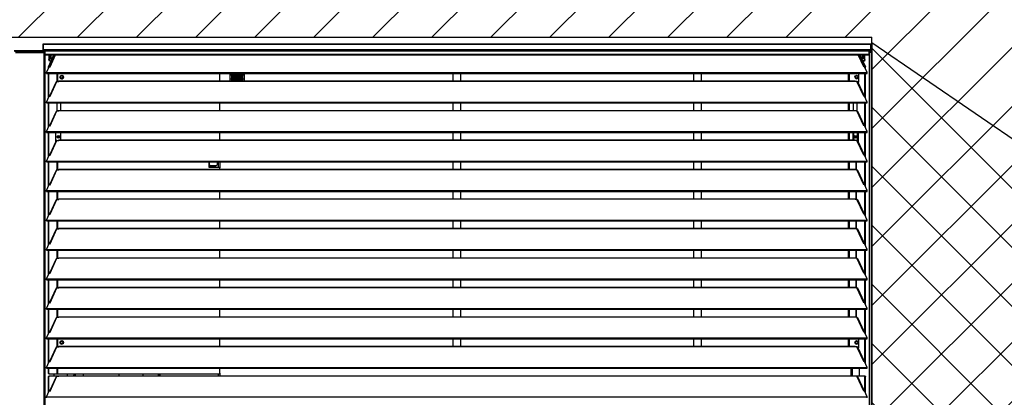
# Model space of a CAD drawing. Header units: millimetres. Extents: x 0 to 39823, y 0 to 11880.
# Tile 16 of 83: x 15198 to 17070, y 9796 to 10514. Entities that reach past the tile are written whole.
import ezdxf

# ---------------------------------------------------------------- set-up
doc = ezdxf.new("R2010")
doc.units = ezdxf.units.MM
doc.layers.add('ODMIKI funkcionalni', color=253, linetype='Continuous')
doc.layers.add('ODMIKI varnostni', color=252, linetype='Continuous')

msp = doc.modelspace()

# ---------------------------------------------------------------- hatches: boundary and pattern name
at = {"layer": 'ODMIKI funkcionalni'}
h = msp.add_hatch(dxfattribs=at)
h.set_pattern_fill('ANSI31', color=256, scale=25)
h.paths.add_polyline_path([(17616.6, 11465.7), (9866.5, 11465.7), (9866.5, 8759.1), (10366.3, 8759.1), (10366.3, 10480.9), (16817.9, 10480.9), (16817.9, 8759.1), (17616.6, 8759.1)])
at = {"layer": 'ODMIKI varnostni'}
h = msp.add_hatch(dxfattribs=at)
h.set_pattern_fill('ANSI31', color=256, scale=25, angle=90)
h.paths.add_polyline_path([(16817.9, 10470.4), (16817.9, 8759.1), (19317.9, 8759.1)])
h.paths.add_polyline_path([(10366.3, 10470.4), (7866.3, 8759.1), (10366.3, 8759.1)])

# ---------------------------------------------------------------- linework, layer by layer
at = {"color": 7, "linetype": 'Continuous', "lineweight": 25, "ltscale": 20}
for p, q in [((15241.5, 10466.8), (15241.5, 10456.4)), ((16815.5, 10467.8), (15242.5, 10467.8)), ((15242.5, 10467.8), (15242.5, 10455.3)), ((15242.5, 10467.8), (16815.5, 10467.8)), ((16815.5, 10467.8), (16815.5, 10455.3)), ((16816.6, 10456.4), (16816.6, 10466.8)), ((15246, 10454.7), (15187.1, 10454.7)), ((15245.4, 10453.5), (15187.6, 10453.5)), ((15189.5, 10451.7), (15243.5, 10451.7)), ((15242.5, 10457.4), (16815.5, 10457.4)), ((15242.5, 10456.4), (15246, 10456.4)), ((15242.5, 10456.3), (15245.6, 10456.3)), ((15242.5, 10455.3), (15245.6, 10455.3)), ((15243.5, 10451.7), (15243.5, 8892.1)), ((15245.2, 10452.2), (15244.5, 10452.2)), ((15244.8, 10452.4), (15245.3, 10452.4)), ((15244.9, 10452.4), (15246, 10452.5)), ((15245.3, 10452.4), (15245.2, 10452.2)), ((15245.2, 10452.2), (15245.2, 8892.1)), ((15245.3, 10452.4), (15246, 10452.4)), ((15245.4, 10453.5), (15245.4, 10452.5)), ((15245.4, 10453.5), (15246, 10453.5)), ((15245.4, 10452.5), (15246, 10452.5)), ((15245.6, 10456.3), (15245.6, 10455.3)), ((15245.6, 10456.3), (15246, 10456.3)), ((15245.6, 10455.3), (15246, 10455.3)), ((15246, 10447.4), (15246, 10457.4)), ((16812.1, 10454.5), (15246, 10454.5)), ((15246, 10448.4), (16812.1, 10448.4)), ((15246, 10447.4), (16812.1, 10447.4)), ((15252.3, 10424.7), (15262.8, 10447.4)), ((15253.2, 10424.7), (15263.8, 10447.4)), ((15253.2, 10447.4), (15253.2, 10438.3)), ((15254.1, 10447.4), (15254.1, 10438.3)), ((15264.9, 10447.4), (15254.3, 10424.7)), ((15255.3, 10424.5), (15266, 10447.4)), ((16802.7, 10424.5), (16792, 10447.4)), ((16803.8, 10424.7), (16793.2, 10447.4)), ((16794.2, 10447.4), (16804.8, 10424.7)), ((16795.2, 10447.4), (16805.8, 10424.7)), ((16803.9, 10438.3), (16803.9, 10447.4)), ((16804.8, 10438.3), (16804.8, 10447.4)), ((16812.1, 10457.4), (16812.1, 10447.4)), ((16815.5, 10456.4), (16812.1, 10456.4)), ((16812.4, 10456.3), (16812.1, 10456.3)), ((16812.4, 10455.3), (16812.1, 10455.3)), ((16812.6, 10454.3), (16812.1, 10454.4)), ((16812.6, 10453.3), (16812.1, 10453.4)), ((16812.6, 10453), (16812.1, 10453.1)), ((16813.6, 10453), (16812.1, 10453.1)), ((16812.4, 10456.3), (16812.4, 10455.3)), ((16812.4, 10456.3), (16815.5, 10456.3)), ((16812.4, 10455.3), (16815.5, 10455.3)), ((16814.5, 10454.3), (16812.6, 10454.3)), ((16812.6, 10453.3), (16812.6, 10454.3)), ((16814.5, 10453.3), (16812.6, 10453.3)), ((16813.6, 10453), (16812.6, 10453)), ((16812.6, 10453), (16812.6, 8894.1)), ((16814.5, 10455.3), (16814.5, 10453.3)), ((16815.4, 10452.7), (16815.5, 10452.6)), ((16816.5, 10456.1), (16816.5, 8894.1)), ((15253.2, 10438.3), (15254.1, 10438.3)), ((15254.1, 10435.3), (15253.2, 10438.3)), ((15254.1, 10438.3), (15255.1, 10435.3)), ((15257.2, 10435.3), (15254.1, 10435.3)), ((15256.6, 10443.9), (15255.5, 10443.9)), ((15256.1, 10446.9), (15256.6, 10443.9)), ((15256.6, 10443.9), (15256.1, 10440.7)), ((16803.9, 10435.3), (16800.8, 10435.3)), ((16801.4, 10445.4), (16801.4, 10442.3)), ((16801.7, 10445.9), (16802.1, 10446.6)), ((16801.7, 10441.8), (16801.7, 10445.9)), ((16801.7, 10445.9), (16802.3, 10445.9)), ((16802.1, 10441), (16801.7, 10441.8)), ((16801.7, 10441.8), (16802.3, 10441.8)), ((16803, 10435.3), (16803.9, 10438.3)), ((16803.9, 10438.3), (16804.8, 10438.3)), ((16804.8, 10438.3), (16803.9, 10435.3)), ((15248.6, 10413.6), (15253.8, 10424.8)), ((15248.6, 10413.6), (16809.4, 10413.6)), ((15248.6, 10411.9), (15248.6, 10413.6)), ((15248.6, 10411.9), (16809.4, 10411.9)), ((15253.2, 10424.7), (15252.3, 10424.7)), ((15252.3, 10421.5), (15252.3, 10424.7)), ((15252.3, 10365.4), (15252.3, 10411.9)), ((15253.2, 10423.5), (15253.2, 10424.7)), ((15253.2, 10367.4), (15253.2, 10411.9)), ((15253.8, 10424.8), (15255.3, 10424.5)), ((15269, 10396.7), (15269, 10411.9)), ((15270, 10396.7), (15270, 10411.9)), ((15578.5, 10397.8), (15578.5, 10411.9)), ((15598, 10397.8), (15598, 10411.9)), ((15600.5, 10411.9), (15600.5, 10397.8)), ((15600.7, 10397.8), (15600.7, 10411.9)), ((15603.2, 10411.9), (15603.2, 10397.8)), ((15603.3, 10397.8), (15603.3, 10411.9)), ((15605.8, 10411.9), (15605.8, 10397.8)), ((15605.9, 10397.8), (15605.9, 10411.9)), ((15608.4, 10411.9), (15608.4, 10397.8)), ((15608.6, 10397.8), (15608.6, 10411.9)), ((15611.1, 10411.9), (15611.1, 10397.8)), ((15611.2, 10397.8), (15611.2, 10411.9)), ((15613.7, 10411.9), (15613.7, 10397.8)), ((15613.9, 10397.8), (15613.9, 10411.9)), ((15616.4, 10411.9), (15616.4, 10397.8)), ((15616.5, 10397.8), (15616.5, 10411.9)), ((15619, 10411.9), (15619, 10397.8)), ((15619.1, 10397.8), (15619.1, 10411.9)), ((15620.7, 10411.9), (15621.6, 10411.5)), ((15621.6, 10411.9), (15621.6, 10397.8)), ((15621.8, 10397.8), (15621.8, 10411.9)), ((15621.8, 10411.4), (15624.3, 10410)), ((15624.3, 10411.1), (15622.8, 10411.9)), ((15624.3, 10411.9), (15624.3, 10397.8)), ((16021.5, 10411.9), (16021.5, 10397.8)), ((16036.5, 10397.8), (16036.5, 10411.9)), ((16478.8, 10411.9), (16478.8, 10397.8)), ((16493.8, 10397.8), (16493.8, 10411.9)), ((16773.5, 10397.8), (16773.5, 10411.9)), ((16775.5, 10397.8), (16775.5, 10411.9)), ((16793.1, 10395.2), (16793.1, 10411.9)), ((16804.2, 10424.8), (16802.7, 10424.5)), ((16809.4, 10413.6), (16804.2, 10424.8)), ((16804.8, 10423.5), (16804.8, 10424.7)), ((16804.8, 10424.7), (16805.8, 10424.7)), ((16804.8, 10367.4), (16804.8, 10411.9)), ((16805.8, 10421.5), (16805.8, 10424.7)), ((16805.8, 10365.4), (16805.8, 10411.9)), ((16809.4, 10411.9), (16809.4, 10413.6)), ((15267, 10395.8), (15254.3, 10368.6)), ((15255.3, 10368.4), (15268.5, 10396.7)), ((15268.5, 10396.7), (15272, 10396.7)), ((15272, 10396.7), (15272, 10397.8)), ((15272, 10397.8), (16786, 10397.8)), ((15272, 10397.5), (16786, 10397.5)), ((15274.9, 10406.7), (15275.4, 10406.4)), ((15279.6, 10403.9), (15280.1, 10403.7)), ((15600.5, 10408.6), (15598, 10408.6)), ((15598, 10401.6), (15600.5, 10401.6)), ((15598, 10401.6), (15600.5, 10401.6)), ((15603.2, 10408.6), (15600.7, 10408.6)), ((15600.7, 10401.6), (15603.2, 10401.6)), ((15600.7, 10401.6), (15603.2, 10401.6)), ((15605.8, 10408.6), (15603.3, 10408.6)), ((15603.3, 10401.6), (15605.8, 10401.6)), ((15603.3, 10401.6), (15605.8, 10401.6)), ((15605.8, 10400.7), (15604.1, 10401.6)), ((15605.8, 10401.4), (15605.4, 10401.6)), ((15608.4, 10408.6), (15605.9, 10408.6)), ((15605.9, 10401.6), (15608.4, 10401.6)), ((15605.9, 10401.6), (15608.4, 10401.6)), ((15608.4, 10400), (15605.9, 10401.3)), ((15608.4, 10399.3), (15605.9, 10400.6)), ((15611.1, 10408.6), (15608.6, 10408.6)), ((15608.6, 10401.6), (15611.1, 10401.6)), ((15608.6, 10401.6), (15611.1, 10401.6)), ((15611.1, 10398.5), (15608.6, 10399.9)), ((15611.1, 10397.9), (15608.6, 10399.2)), ((15613.7, 10408.6), (15611.2, 10408.6)), ((15611.2, 10401.6), (15613.7, 10401.6)), ((15611.2, 10401.6), (15613.7, 10401.6)), ((15612.5, 10397.8), (15611.2, 10398.5)), ((15616.4, 10408.6), (15613.9, 10408.6)), ((15613.9, 10401.6), (15616.4, 10401.6)), ((15613.9, 10401.6), (15616.4, 10401.6)), ((15619, 10408.6), (15616.5, 10408.6)), ((15616.5, 10401.6), (15619, 10401.6)), ((15616.5, 10401.6), (15619, 10401.6)), ((15621.6, 10408.6), (15619.1, 10408.6)), ((15619.1, 10401.6), (15621.6, 10401.6)), ((15619.1, 10401.6), (15621.6, 10401.6)), ((15624.3, 10408.6), (15621.8, 10408.6)), ((15621.8, 10401.6), (15624.3, 10401.6)), ((15621.8, 10401.6), (15624.3, 10401.6)), ((16786, 10396.7), (16786, 10397.8)), ((16789.5, 10396.7), (16786, 10396.7)), ((16786.5, 10403.9), (16786.9, 10404.1)), ((16802.7, 10368.4), (16789.5, 10396.7)), ((16793.1, 10396.2), (16790.8, 10396.2)), ((16803.8, 10368.6), (16791.1, 10395.8)), ((16791.2, 10406.6), (16791.7, 10406.9)), ((16791.4, 10395.2), (16793.1, 10395.2)), ((15248.6, 10357.5), (15253.8, 10368.7)), ((15248.6, 10355.9), (15248.6, 10357.5)), ((15248.6, 10357.5), (16809.4, 10357.5)), ((15248.6, 10355.9), (16809.4, 10355.9)), ((15252.3, 10309.3), (15252.3, 10355.9)), ((15253.2, 10311.3), (15253.2, 10355.9)), ((15253.8, 10368.7), (15255.3, 10368.4)), ((15268.9, 10341.5), (15268.9, 10355.9)), ((15276.1, 10341.7), (15276.1, 10355.9)), ((15578.5, 10341.7), (15578.5, 10355.9)), ((16021.5, 10355.9), (16021.5, 10341.7)), ((16036.5, 10341.7), (16036.5, 10355.9)), ((16478.8, 10355.9), (16478.8, 10341.7)), ((16493.8, 10341.7), (16493.8, 10355.9)), ((16773.5, 10341.7), (16773.5, 10355.9)), ((16775.5, 10341.7), (16775.5, 10355.9)), ((16783.1, 10341.7), (16783.1, 10355.9)), ((16789.5, 10355.9), (16789.5, 10340.6)), ((16789.5, 10355.9), (16789.5, 10340.6)), ((16804.2, 10368.7), (16802.7, 10368.4)), ((16809.4, 10357.5), (16804.2, 10368.7)), ((16804.8, 10311.3), (16804.8, 10355.9)), ((16805.8, 10309.3), (16805.8, 10355.9)), ((16809.4, 10355.9), (16809.4, 10357.5)), ((15267, 10339.7), (15254.3, 10312.5)), ((15255.3, 10312.4), (15268.5, 10340.6)), ((15268.5, 10340.6), (15272, 10340.6)), ((15268.9, 10341.5), (15272, 10341.5)), ((15269, 10340.6), (15269, 10341.5)), ((15270, 10340.6), (15270, 10341.5)), ((15272, 10340.6), (15272, 10341.7)), ((15272, 10341.7), (16786, 10341.7)), ((15272, 10341.4), (16786, 10341.4)), ((16786, 10340.6), (16786, 10341.7)), ((16789.5, 10340.6), (16786, 10340.6)), ((16802.7, 10312.4), (16789.5, 10340.6)), ((16803.8, 10312.5), (16791.1, 10339.7)), ((15248.6, 10301.4), (15253.8, 10312.6)), ((15248.6, 10301.4), (16809.4, 10301.4)), ((15248.6, 10299.8), (15248.6, 10301.4)), ((15248.6, 10299.8), (16809.4, 10299.8)), ((15252.3, 10253.2), (15252.3, 10299.8)), ((15253.2, 10255.2), (15253.2, 10299.8)), ((15253.8, 10312.6), (15255.3, 10312.4)), ((15266.2, 10282), (15266.2, 10299.8)), ((15275.5, 10299.8), (15275.5, 10285.6)), ((15578.5, 10285.6), (15578.5, 10299.8)), ((16021.5, 10299.8), (16021.5, 10285.6)), ((16036.5, 10285.6), (16036.5, 10299.8)), ((16478.8, 10299.8), (16478.8, 10285.6)), ((16493.8, 10285.6), (16493.8, 10299.8)), ((16773.5, 10285.6), (16773.5, 10299.8)), ((16775.5, 10285.6), (16775.5, 10299.8)), ((16782.6, 10285.6), (16782.6, 10299.8)), ((16783.1, 10299.8), (16783.1, 10285.6)), ((16790.4, 10299.8), (16790.4, 10284.3)), ((16791.4, 10299.8), (16791.4, 10283)), ((16791.7, 10299.8), (16791.7, 10282.2)), ((16804.2, 10312.6), (16802.7, 10312.4)), ((16809.4, 10301.4), (16804.2, 10312.6)), ((16804.8, 10255.2), (16804.8, 10299.8)), ((16805.8, 10253.2), (16805.8, 10299.8)), ((16809.4, 10299.8), (16809.4, 10301.4)), ((15267, 10283.6), (15254.3, 10256.4)), ((15255.3, 10256.3), (15268.5, 10284.5)), ((15268.5, 10284.5), (15272, 10284.5)), ((15270.7, 10292.8), (15272.3, 10292.8)), ((15272, 10284.5), (15272, 10285.6)), ((15272, 10285.6), (16786, 10285.6)), ((15272, 10285.3), (16786, 10285.3)), ((16786, 10284.5), (16786, 10285.6)), ((16789.5, 10284.5), (16786, 10284.5)), ((16802.7, 10256.3), (16789.5, 10284.5)), ((16803.8, 10256.4), (16791.1, 10283.6)), ((15248.6, 10245.3), (15253.8, 10256.5)), ((15248.6, 10245.3), (16809.4, 10245.3)), ((15248.6, 10243.7), (15248.6, 10245.3)), ((15248.6, 10243.7), (16809.4, 10243.7)), ((15252.3, 10197.1), (15252.3, 10243.7)), ((15253.2, 10199.1), (15253.2, 10243.7)), ((15253.8, 10256.5), (15255.3, 10256.3)), ((15269, 10228.4), (15269, 10243.7)), ((15270, 10228.4), (15270, 10243.7)), ((15557.5, 10243.7), (15557.5, 10233.9)), ((15558, 10243.7), (15558, 10234.2)), ((15573.7, 10238.7), (15573.7, 10243.7)), ((15575.2, 10243.7), (15575.2, 10233.9)), ((15578, 10243.7), (15578, 10232.4)), ((16021.5, 10243.7), (16021.5, 10229.5)), ((16036.5, 10229.5), (16036.5, 10243.7)), ((16478.8, 10243.7), (16478.8, 10229.5)), ((16493.8, 10229.5), (16493.8, 10243.7)), ((16773.5, 10229.5), (16773.5, 10243.7)), ((16775.5, 10229.5), (16775.5, 10243.7)), ((16788.1, 10228.4), (16788.1, 10243.7)), ((16789, 10228.4), (16789, 10243.7)), ((16804.2, 10256.5), (16802.7, 10256.3)), ((16809.4, 10245.3), (16804.2, 10256.5)), ((16804.8, 10199.1), (16804.8, 10243.7)), ((16805.8, 10197.1), (16805.8, 10243.7)), ((16809.4, 10243.7), (16809.4, 10245.3)), ((15267, 10227.5), (15254.3, 10200.3)), ((15255.3, 10200.2), (15268.5, 10228.4)), ((15268.5, 10228.4), (15272, 10228.4)), ((15272, 10228.4), (15272, 10229.5)), ((15272, 10229.5), (16786, 10229.5)), ((15272, 10229.2), (16786, 10229.2)), ((15557.5, 10238.8), (15558, 10238.9)), ((15557.5, 10234.2), (15570.2, 10234.2)), ((15557.5, 10233.9), (15576.5, 10233.9)), ((15558, 10238.7), (15560, 10236.7)), ((15560, 10236.7), (15571.7, 10236.7)), ((15570.5, 10233.9), (15570.2, 10234.2)), ((15571.7, 10236.7), (15573.7, 10238.7)), ((15578.5, 10231.9), (15576.5, 10233.9)), ((15578.5, 10229.5), (15578.5, 10231.9)), ((16786, 10228.4), (16786, 10229.5)), ((16789.5, 10228.4), (16786, 10228.4)), ((16802.7, 10200.2), (16789.5, 10228.4)), ((16803.8, 10200.3), (16791.1, 10227.5)), ((15248.6, 10189.2), (15253.8, 10200.4)), ((15248.6, 10187.6), (15248.6, 10189.2)), ((15248.6, 10189.2), (16809.4, 10189.2)), ((15248.6, 10187.6), (16809.4, 10187.6)), ((15252.3, 10141), (15252.3, 10187.6)), ((15253.2, 10143), (15253.2, 10187.6)), ((15253.8, 10200.4), (15255.3, 10200.2)), ((15269, 10172.3), (15269, 10187.6)), ((15270, 10172.3), (15270, 10187.6)), ((15578.5, 10173.4), (15578.5, 10187.6)), ((16021.5, 10187.6), (16021.5, 10173.4)), ((16036.5, 10173.4), (16036.5, 10187.6)), ((16478.8, 10187.6), (16478.8, 10173.4)), ((16493.8, 10173.4), (16493.8, 10187.6)), ((16773.5, 10173.4), (16773.5, 10187.6)), ((16775.5, 10173.4), (16775.5, 10187.6)), ((16788.1, 10172.3), (16788.1, 10187.6)), ((16789, 10172.3), (16789, 10187.6)), ((16804.2, 10200.4), (16802.7, 10200.2)), ((16809.4, 10189.2), (16804.2, 10200.4)), ((16804.8, 10143), (16804.8, 10187.6)), ((16805.8, 10141), (16805.8, 10187.6)), ((16809.4, 10187.6), (16809.4, 10189.2)), ((15267, 10171.5), (15254.3, 10144.2)), ((15255.3, 10144.1), (15268.5, 10172.3)), ((15268.5, 10172.3), (15272, 10172.3)), ((15272, 10172.3), (15272, 10173.4)), ((15272, 10173.4), (16786, 10173.4)), ((15272, 10173.1), (16786, 10173.1)), ((16786, 10172.3), (16786, 10173.4)), ((16789.5, 10172.3), (16786, 10172.3)), ((16802.7, 10144.1), (16789.5, 10172.3)), ((16803.8, 10144.2), (16791.1, 10171.5)), ((15248.6, 10133.1), (15253.8, 10144.3)), ((15248.6, 10131.5), (15248.6, 10133.1)), ((15248.6, 10133.1), (16809.4, 10133.1)), ((15248.6, 10131.5), (16809.4, 10131.5)), ((15252.3, 10084.9), (15252.3, 10131.5)), ((15253.2, 10087), (15253.2, 10131.5)), ((15253.8, 10144.3), (15255.3, 10144.1)), ((15269, 10116.2), (15269, 10131.5)), ((15270, 10116.2), (15270, 10131.5)), ((15578.5, 10117.3), (15578.5, 10131.5)), ((16021.5, 10131.5), (16021.5, 10117.3)), ((16036.5, 10117.3), (16036.5, 10131.5)), ((16478.8, 10131.5), (16478.8, 10117.3)), ((16493.8, 10117.3), (16493.8, 10131.5)), ((16773.5, 10117.3), (16773.5, 10131.5)), ((16775.5, 10117.3), (16775.5, 10131.5)), ((16788.1, 10116.2), (16788.1, 10131.5)), ((16789, 10116.2), (16789, 10131.5)), ((16804.2, 10144.3), (16802.7, 10144.1)), ((16809.4, 10133.1), (16804.2, 10144.3)), ((16804.8, 10087), (16804.8, 10131.5)), ((16805.8, 10084.9), (16805.8, 10131.5)), ((16809.4, 10131.5), (16809.4, 10133.1)), ((15267, 10115.4), (15254.3, 10088.2)), ((15255.3, 10088), (15268.5, 10116.2)), ((15268.5, 10116.2), (15272, 10116.2)), ((15272, 10116.2), (15272, 10117.3)), ((15272, 10117.3), (16786, 10117.3)), ((15272, 10117.1), (16786, 10117.1)), ((16786, 10116.2), (16786, 10117.3)), ((16789.5, 10116.2), (16786, 10116.2)), ((16802.7, 10088), (16789.5, 10116.2)), ((16803.8, 10088.2), (16791.1, 10115.4)), ((15248.6, 10077), (15253.8, 10088.2)), ((15248.6, 10077), (16809.4, 10077)), ((15248.6, 10075.4), (15248.6, 10077)), ((15248.6, 10075.4), (16809.4, 10075.4)), ((15252.3, 10028.8), (15252.3, 10075.4)), ((15253.2, 10030.9), (15253.2, 10075.4)), ((15253.8, 10088.2), (15255.3, 10088)), ((15269, 10060.2), (15269, 10075.4)), ((15270, 10060.2), (15270, 10075.4)), ((15578.5, 10061.3), (15578.5, 10075.4)), ((16021.5, 10075.4), (16021.5, 10061.3)), ((16036.5, 10061.3), (16036.5, 10075.4)), ((16478.8, 10075.4), (16478.8, 10061.3)), ((16493.8, 10061.3), (16493.8, 10075.4)), ((16773.5, 10061.3), (16773.5, 10075.4)), ((16775.5, 10061.3), (16775.5, 10075.4)), ((16788.1, 10060.2), (16788.1, 10075.4)), ((16789, 10060.2), (16789, 10075.4)), ((16804.2, 10088.2), (16802.7, 10088)), ((16809.4, 10077), (16804.2, 10088.2)), ((16804.8, 10030.9), (16804.8, 10075.4)), ((16805.8, 10028.8), (16805.8, 10075.4)), ((16809.4, 10075.4), (16809.4, 10077)), ((15267, 10059.3), (15254.3, 10032.1)), ((15255.3, 10031.9), (15268.5, 10060.2)), ((15268.5, 10060.2), (15272, 10060.2)), ((15272, 10060.2), (15272, 10061.3)), ((15272, 10061.3), (16786, 10061.3)), ((15272, 10061), (16786, 10061)), ((16786, 10060.2), (16786, 10061.3)), ((16789.5, 10060.2), (16786, 10060.2)), ((16802.7, 10031.9), (16789.5, 10060.2)), ((16803.8, 10032.1), (16791.1, 10059.3)), ((15248.6, 10020.9), (15253.8, 10032.1)), ((15248.6, 10019.3), (15248.6, 10020.9)), ((15248.6, 10020.9), (16809.4, 10020.9)), ((15248.6, 10019.3), (16809.4, 10019.3)), ((15252.3, 9972.7), (15252.3, 10019.3)), ((15253.2, 9974.8), (15253.2, 10019.3)), ((15253.8, 10032.1), (15255.3, 10031.9)), ((15269, 10004.1), (15269, 10019.3)), ((15270, 10004.1), (15270, 10019.3)), ((15578.5, 10005.2), (15578.5, 10019.3)), ((16021.5, 10019.3), (16021.5, 10005.2)), ((16036.5, 10005.2), (16036.5, 10019.3)), ((16478.8, 10019.3), (16478.8, 10005.2)), ((16493.8, 10005.2), (16493.8, 10019.3)), ((16773.5, 10005.2), (16773.5, 10019.3)), ((16775.5, 10005.2), (16775.5, 10019.3)), ((16788.1, 10004.1), (16788.1, 10019.3)), ((16789, 10004.1), (16789, 10019.3)), ((16804.2, 10032.1), (16802.7, 10031.9)), ((16809.4, 10020.9), (16804.2, 10032.1)), ((16804.8, 9974.8), (16804.8, 10019.3)), ((16805.8, 9972.7), (16805.8, 10019.3)), ((16809.4, 10019.3), (16809.4, 10020.9)), ((15267, 10003.2), (15254.3, 9976)), ((15255.3, 9975.8), (15268.5, 10004.1)), ((15268.5, 10004.1), (15272, 10004.1)), ((15272, 10004.1), (15272, 10005.2)), ((15272, 10005.2), (16786, 10005.2)), ((15272, 10004.9), (16786, 10004.9)), ((16786, 10004.1), (16786, 10005.2)), ((16789.5, 10004.1), (16786, 10004.1)), ((16802.7, 9975.8), (16789.5, 10004.1)), ((16803.8, 9976), (16791.1, 10003.2)), ((15248.6, 9964.9), (15253.8, 9976)), ((15248.6, 9963.2), (15248.6, 9964.9)), ((15248.6, 9964.9), (16809.4, 9964.9)), ((15248.6, 9963.2), (16809.4, 9963.2)), ((15252.3, 9916.6), (15252.3, 9963.2)), ((15253.2, 9918.7), (15253.2, 9963.2)), ((15253.8, 9976), (15255.3, 9975.8)), ((15269, 9948), (15269, 9963.2)), ((15270, 9948), (15270, 9963.2)), ((15578.5, 9949.1), (15578.5, 9963.2)), ((16021.5, 9963.2), (16021.5, 9949.1)), ((16036.5, 9949.1), (16036.5, 9963.2)), ((16478.8, 9963.2), (16478.8, 9949.1)), ((16493.8, 9949.1), (16493.8, 9963.2)), ((16773.5, 9949.1), (16773.5, 9963.2)), ((16775.5, 9949.1), (16775.5, 9963.2)), ((16788.1, 9948), (16788.1, 9963.2)), ((16789, 9948), (16789, 9963.2)), ((16804.2, 9976), (16802.7, 9975.8)), ((16809.4, 9964.9), (16804.2, 9976)), ((16804.8, 9918.7), (16804.8, 9963.2)), ((16805.8, 9916.6), (16805.8, 9963.2)), ((16809.4, 9963.2), (16809.4, 9964.9)), ((15267, 9947.1), (15254.3, 9919.9)), ((15255.3, 9919.7), (15268.5, 9948)), ((15268.5, 9948), (15272, 9948)), ((15272, 9948), (15272, 9949.1)), ((15272, 9949.1), (16786, 9949.1)), ((15272, 9948.8), (16786, 9948.8)), ((16786, 9948), (16786, 9949.1)), ((16789.5, 9948), (16786, 9948)), ((16802.7, 9919.7), (16789.5, 9948)), ((16803.8, 9919.9), (16791.1, 9947.1)), ((15248.6, 9908.8), (15253.8, 9920)), ((15248.6, 9907.1), (15248.6, 9908.8)), ((15248.6, 9908.8), (16809.4, 9908.8)), ((15248.6, 9907.1), (16809.4, 9907.1)), ((15252.3, 9860.6), (15252.3, 9907.1)), ((15253.2, 9862.6), (15253.2, 9907.1)), ((15253.8, 9920), (15255.3, 9919.7)), ((15269, 9891.9), (15269, 9907.1)), ((15270, 9891.9), (15270, 9907.1)), ((15578.5, 9893), (15578.5, 9907.1)), ((16021.5, 9907.1), (16021.5, 9893)), ((16036.5, 9893), (16036.5, 9907.1)), ((16478.8, 9907.1), (16478.8, 9893)), ((16493.8, 9893), (16493.8, 9907.1)), ((16773.5, 9893), (16773.5, 9907.1)), ((16775.5, 9893), (16775.5, 9907.1)), ((16793.1, 9890.2), (16793.1, 9907.1)), ((16804.2, 9920), (16802.7, 9919.7)), ((16809.4, 9908.8), (16804.2, 9920)), ((16804.8, 9862.6), (16804.8, 9907.1)), ((16805.8, 9860.6), (16805.8, 9907.1)), ((16809.4, 9907.1), (16809.4, 9908.8)), ((15267, 9891), (15254.3, 9863.8)), ((15255.3, 9863.6), (15268.5, 9891.9)), ((15268.5, 9891.9), (15272, 9891.9)), ((15272, 9891.9), (15272, 9893)), ((15272, 9893), (16786, 9893)), ((15272, 9892.7), (16786, 9892.7)), ((15275.3, 9899.1), (15274.9, 9898.9)), ((15280.1, 9901.9), (15279.6, 9901.6)), ((16786, 9891.9), (16786, 9893)), ((16789.5, 9891.9), (16786, 9891.9)), ((16786.5, 9898.9), (16786.9, 9899.1)), ((16802.7, 9863.6), (16789.5, 9891.9)), ((16793.1, 9891.2), (16791, 9891.2)), ((16803.8, 9863.8), (16791.1, 9891)), ((16791.2, 9901.6), (16791.7, 9901.9)), ((16791.4, 9890.2), (16793.1, 9890.2)), ((15248.6, 9852.7), (15253.8, 9863.9)), ((15248.6, 9851), (15248.6, 9852.7)), ((15248.6, 9852.7), (16809.4, 9852.7)), ((15248.6, 9851), (16809.4, 9851)), ((15252.3, 9841.9), (15252.3, 9851)), ((15253.2, 9841.9), (15253.2, 9851)), ((15253.8, 9863.9), (15255.3, 9863.6)), ((15269, 9839.9), (15269, 9851)), ((15270, 9839.9), (15270, 9851)), ((15578.5, 9841.9), (15578.5, 9851)), ((16773.5, 9851), (16773.5, 9851)), ((16773.5, 9851), (16805.1, 9851)), ((16775.5, 9851), (16775.5, 9851)), ((16778, 9851), (16778, 9836.9)), ((16780.8, 9851), (16780.8, 9836.9)), ((16788.1, 9851), (16788.1, 9851)), ((16789, 9851), (16789, 9851)), ((16793.8, 9851), (16793.8, 9836.9)), ((16804.2, 9863.9), (16802.7, 9863.6)), ((16809.4, 9852.7), (16804.2, 9863.9)), ((16804.2, 9851), (16804.2, 9851)), ((16805.2, 9851), (16805.1, 9851)), ((16809.4, 9851), (16809.4, 9852.7)), ((15252.9, 9839.9), (15252.3, 9841.9)), ((15252.3, 9841.9), (15253.2, 9841.9)), ((15252.3, 9834.9), (15252.9, 9836.9)), ((15253.2, 9834.9), (15252.3, 9834.9)), ((15252.3, 9804.5), (15252.3, 9834.9)), ((15576.5, 9839.9), (15252.9, 9839.9)), ((15252.9, 9836.9), (16805.1, 9836.9)), ((15253.2, 9841.9), (15253.8, 9839.9)), ((15253.8, 9836.9), (15253.2, 9834.9)), ((15253.2, 9806.5), (15253.2, 9834.9)), ((15267, 9834.9), (15254.3, 9807.7)), ((15255.3, 9807.5), (15268.5, 9835.8)), ((15262.5, 9839.9), (15262.5, 9836.9)), ((15268.5, 9835.8), (15272, 9835.8)), ((15269, 9835.8), (15269, 9836.9)), ((15270, 9835.8), (15270, 9836.9)), ((15272, 9835.8), (15272, 9836.9)), ((15272, 9836.6), (16786, 9836.6)), ((15287.8, 9839.9), (15287.8, 9836.9)), ((15318.5, 9839.9), (15318.5, 9836.9)), ((15386.5, 9836.9), (15386.5, 9839.9)), ((15432, 9839.9), (15432, 9836.9)), ((15461.2, 9839.9), (15461.2, 9836.9)), ((15462, 9839.9), (15462, 9836.9)), ((15463.8, 9839.9), (15463.8, 9836.9)), ((15575.2, 9839.9), (15575.2, 9836.9)), ((15576.5, 9839.9), (15578.5, 9841.9)), ((15578, 9841.4), (15578, 9836.9)), ((16786, 9835.8), (16786, 9836.9)), ((16789.5, 9835.8), (16786, 9835.8)), ((16788.1, 9835.8), (16788.1, 9836.9)), ((16789, 9835.8), (16789, 9836.9)), ((16802.7, 9807.5), (16789.5, 9835.8)), ((16803.8, 9807.7), (16791.1, 9834.9)), ((16804.8, 9834.9), (16804.2, 9836.9)), ((16804.8, 9806.5), (16804.8, 9834.9)), ((16805.8, 9834.9), (16804.8, 9834.9)), ((16805.1, 9836.9), (16805.8, 9834.9)), ((16805.8, 9804.5), (16805.8, 9834.9)), ((15248.6, 9796.6), (15253.8, 9807.8)), ((15248.6, 9795), (15248.6, 9796.6)), ((15248.6, 9796.6), (16809.4, 9796.6)), ((15253.8, 9807.8), (15255.3, 9807.5)), ((16804.2, 9807.8), (16802.7, 9807.5)), ((16809.4, 9796.6), (16804.2, 9807.8)), ((16809.4, 9795), (16809.4, 9796.6))]:
    msp.add_line(p, q, dxfattribs=at)
at = {"color": 7, "linetype": 'Continuous', "lineweight": 25, "ltscale": 20, "flags": 128}
for points in [[(15242.5, 10467.8), (15242.5, 10467.8), (15242.5, 10467.8)], [(16815.5, 10467.8), (16815.5, 10467.8), (16815.5, 10467.8)], [(15257.7, 10443.8), (15257.7, 10444.3), (15257.7, 10444.8), (15257.6, 10445.2), (15257.5, 10445.6), (15257.4, 10446), (15257.3, 10446.4), (15257.2, 10446.7), (15257.1, 10446.9), (15257, 10447.1), (15256.8, 10447.3), (15256.7, 10447.3), (15256.5, 10447.3), (15256.4, 10447.3), (15256.2, 10447.1), (15256.1, 10446.9), (15256, 10446.7), (15255.9, 10446.4), (15255.8, 10446), (15255.7, 10445.6), (15255.6, 10445.2), (15255.6, 10444.8), (15255.5, 10444.3), (15255.5, 10443.8), (15255.5, 10443.3), (15255.6, 10442.9), (15255.6, 10442.4), (15255.7, 10442), (15255.8, 10441.6), (15255.9, 10441.3), (15256, 10441), (15256.1, 10440.7), (15256.2, 10440.5), (15256.4, 10440.4), (15256.5, 10440.3), (15256.7, 10440.3), (15256.8, 10440.4), (15257, 10440.5), (15257.1, 10440.7), (15257.2, 10441), (15257.3, 10441.3), (15257.4, 10441.6), (15257.5, 10442), (15257.6, 10442.4), (15257.7, 10442.9), (15257.7, 10443.3), (15257.7, 10443.8)], [(16800.3, 10443.8), (16800.4, 10444.3), (16800.4, 10444.8), (16800.4, 10445.2), (16800.5, 10445.6), (16800.6, 10446), (16800.7, 10446.4), (16800.8, 10446.7), (16800.9, 10446.9), (16801.1, 10447.1), (16801.2, 10447.3), (16801.4, 10447.3), (16801.5, 10447.3), (16801.6, 10447.3), (16801.8, 10447.1), (16801.9, 10446.9), (16802, 10446.7), (16802.2, 10446.4), (16802.3, 10446), (16802.3, 10445.6), (16802.4, 10445.2), (16802.5, 10444.8), (16802.5, 10444.3), (16802.5, 10443.8), (16802.5, 10443.3), (16802.5, 10442.9), (16802.4, 10442.4), (16802.3, 10442), (16802.3, 10441.6), (16802.2, 10441.3), (16802, 10441), (16801.9, 10440.7), (16801.8, 10440.5), (16801.6, 10440.4), (16801.5, 10440.3), (16801.4, 10440.3), (16801.2, 10440.4), (16801.1, 10440.5), (16800.9, 10440.7), (16800.8, 10441), (16800.7, 10441.3), (16800.6, 10441.6), (16800.5, 10442), (16800.4, 10442.4), (16800.4, 10442.9), (16800.4, 10443.3), (16800.3, 10443.8)], [(16812.6, 10453), (16812.9, 10452.9), (16813.5, 10452.9), (16814.1, 10452.8), (16814.8, 10452.7), (16815.5, 10452.6), (16816, 10452.5), (16816.4, 10452.4), (16816.5, 10452.3)], [(16791.1, 10406.1), (16791.3, 10406.3), (16791.3, 10406.3)], [(16786.2, 10289.8), (16787, 10290), (16787.6, 10290.2)]]:
    msp.add_lwpolyline(points, dxfattribs=at)
at = {"color": 7, "linetype": 'Continuous', "lineweight": 25, "ltscale": 400}
for centre, radius in [((15277.5, 10405), 3.5), ((15277.5, 10405.2), 3), ((15277.5, 10405.2), 2.46), ((16789.1, 10405.2), 3.5), ((16789.1, 10405.4), 3), ((16789.1, 10405.4), 2.46), ((15271.5, 10291.4), 2.5), ((15271.5, 10291.4), 2), ((15271.5, 10291.4), 1.62), ((16786.5, 10291.4), 2.5), ((16786.5, 10291.4), 2), ((16786.5, 10291.4), 1.62), ((15277.5, 9900.2), 3.5), ((15277.5, 9900.4), 3), ((15277.5, 9900.4), 2.46), ((16789.1, 9900.2), 3.5), ((16789.1, 9900.4), 3), ((16789.1, 9900.4), 2.46)]:
    msp.add_circle(centre, radius, dxfattribs=at)
for centre, radius, start, end in [((15242.5, 10456.4), 1.05, 89.989, 270.011), ((15242.5, 10456.4), 0.05, 89.989, 270.011), ((15246.6, 10450.3), 3.4, 111.0631, 156.221), ((15245.9, 10448.8), 3.72, 96.988, 128.9524), ((15242.4, 10457.8), 6.27, 280.2751, 296.8318), ((15242, 10454.7), 3.43, 297.0895, 307.4263), ((16815.2, 10456.6), 3.96, 244.9717, 259.4466), ((16814.5, 10452.3), 2, 0.0047, 89.9953), ((16814.6, 10452.4), 0.923, 11.4487, 92.681), ((16815.5, 10456.4), 1.05, 269.989, 90.011), ((16815.5, 10456.4), 0.05, 269.989, 90.011), ((15250.4, 10444.2), 6.31, 356.2189, 25.6049), ((15250.3, 10443.4), 6.49, 334.8107, 3.3655), ((16807.6, 10444.2), 6.31, 154.3951, 183.7811), ((16807.8, 10443.4), 6.49, 176.6345, 205.1893), ((15255.3, 10423.7), 1.39, 77.8564, 136.0945), ((16802.7, 10423.7), 1.39, 43.9055, 102.1436), ((15268.4, 10395.1), 1.58, 85.0945, 154.0641), ((15277.5, 10405.2), 3.6, 207.8317, 321.9935), ((16789.1, 10405.4), 3.6, 212.117, 326.0226), ((16783, 10391.8), 16.4, 59.0183, 72.9078), ((16789.6, 10395.1), 1.58, 25.9359, 94.9055), ((15255.3, 10367.6), 1.39, 77.8564, 136.0945), ((16802.7, 10367.6), 1.39, 43.9055, 102.1436), ((15268.4, 10339), 1.58, 85.0945, 154.0641), ((16789.6, 10339), 1.58, 25.9359, 94.9055), ((15255.3, 10311.5), 1.39, 77.8564, 136.0945), ((16802.7, 10311.5), 1.39, 43.9055, 102.1436), ((15268.4, 10282.9), 1.58, 85.0945, 154.0641), ((16789.6, 10282.9), 1.58, 25.9359, 94.9055), ((15255.3, 10255.5), 1.39, 77.8564, 136.0945), ((16802.7, 10255.5), 1.39, 43.9055, 102.1436), ((15268.4, 10226.9), 1.58, 85.0945, 154.0641), ((16789.6, 10226.9), 1.58, 25.9359, 94.9055), ((15255.3, 10199.4), 1.39, 77.8564, 136.0945), ((16802.7, 10199.4), 1.39, 43.9055, 102.1436), ((15268.4, 10170.8), 1.58, 85.0945, 154.0641), ((16789.6, 10170.8), 1.58, 25.9359, 94.9055), ((15255.3, 10143.3), 1.39, 77.8564, 136.0945), ((16802.7, 10143.3), 1.39, 43.9055, 102.1436), ((15268.4, 10114.7), 1.58, 85.0945, 154.0641), ((16789.6, 10114.7), 1.58, 25.9359, 94.9055), ((15255.3, 10087.2), 1.39, 77.8564, 136.0945), ((16802.7, 10087.2), 1.39, 43.9055, 102.1436), ((15268.4, 10058.6), 1.58, 85.0945, 154.0641), ((16789.6, 10058.6), 1.58, 25.9359, 94.9055), ((15255.3, 10031.1), 1.39, 77.8564, 136.0945), ((16802.7, 10031.1), 1.39, 43.9055, 102.1436), ((15268.4, 10002.5), 1.58, 85.0945, 154.0641), ((16789.6, 10002.5), 1.58, 25.9359, 94.9055), ((15255.3, 9975), 1.39, 77.8564, 136.0945), ((16802.7, 9975), 1.39, 43.9055, 102.1436), ((15268.4, 9946.4), 1.58, 85.0945, 154.0641), ((16789.6, 9946.4), 1.58, 25.9359, 94.9055), ((15255.3, 9918.9), 1.39, 77.8564, 136.0945), ((16802.7, 9918.9), 1.39, 43.9055, 102.1436), ((15268.4, 9890.3), 1.58, 85.0945, 154.0641), ((15277.5, 9900.4), 3.6, 213.9774, 327.883), ((16789.1, 9900.4), 3.6, 212.117, 326.0226), ((16789.6, 9890.3), 1.58, 25.9359, 94.9055), ((15255.3, 9862.8), 1.39, 77.8564, 136.0945), ((16802.7, 9862.8), 1.39, 43.9055, 102.1436), ((15268.4, 9834.2), 1.58, 85.0945, 154.0641), ((15327.2, 9820.4), 32, 142.4331, 148.919), ((15327.5, 9820.4), 30.5, 140.2326, 147.2047), ((16789.6, 9834.2), 1.58, 25.9359, 94.9055), ((15255.3, 9806.7), 1.39, 77.8564, 136.0945), ((16802.7, 9806.7), 1.39, 43.9055, 102.1436)]:
    msp.add_arc(centre, radius, start, end, dxfattribs=at)
for centre, start_param, end_param in [((15242.5, 10466.8), 3.170158, 4.712389), ((16815.5, 10466.8), 1.570796, 3.113028)]:
    msp.add_ellipse(centre, major_axis=(0, -1.05), ratio=0.999762, start_param=start_param, end_param=end_param, dxfattribs=at)
at = {"layer": 'ODMIKI funkcionalni', "ltscale": 10}
for p in [(10366.3, 10480.9), (16817.9, 8759.1)]:
    msp.add_line(p, (16817.9, 10480.9), dxfattribs=at)
at = {"layer": 'ODMIKI varnostni'}
for p, q in [((16817.9, 10470.4), (16817.9, 8759.1)), ((19317.9, 8759.1), (16817.9, 10470.4))]:
    msp.add_line(p, q, dxfattribs=at)

doc.saveas('drawing.dxf')
